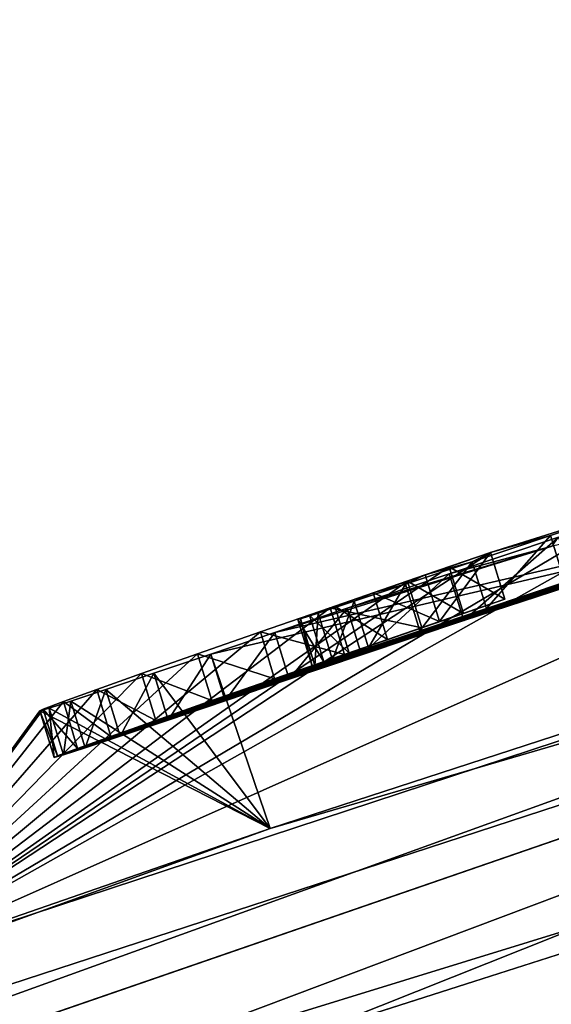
# Model space of a CAD drawing. Header units: millimetres. Extents: x -25 to 242, y -2 to 166.
# Tile 5 of 47: x -5.89 to -4.8, y 103.15 to 105.17. Entities that reach past the tile are written whole.
import ezdxf

# ---------------------------------------------------------------- set-up
doc = ezdxf.new("R2010")
doc.units = ezdxf.units.MM
doc.header["$LTSCALE"] = 26.699852
for name, color, linetype in [('119', 7, 'CONTINUOUS'), ('120', 7, 'CONTINUOUS'), ('122', 7, 'CONTINUOUS'), ('227', 7, 'CONTINUOUS'), ('63', 7, 'CONTINUOUS'), ('66', 7, 'CONTINUOUS'), ('75', 7, 'CONTINUOUS'), ('96', 7, 'CONTINUOUS'), ('97', 7, 'CONTINUOUS')]:
    doc.layers.add(name, color=color, linetype=linetype)

msp = doc.modelspace()

# ---------------------------------------------------------------- linework, layer by layer
at = {"layer": '119', "linetype": 'CONTINUOUS'}
for points in [[(-4.9246, 104.0792, -0.211), (-5.0097, 104.0499, -0.211), (-4.8953, 103.9835, -0.211), (-4.9246, 104.0792, -0.211)], [(-5.0097, 104.0499, -0.211), (-5.0949, 104.0206, -0.211), (-4.9805, 103.9542, -0.211), (-5.0097, 104.0499, -0.211)], [(-4.8953, 103.9835, -0.211), (-5.0097, 104.0499, -0.211), (-4.9805, 103.9542, -0.211), (-4.8953, 103.9835, -0.211)], [(-4.9805, 103.9542, -0.211), (-5.0949, 104.0206, -0.211), (-5.0656, 103.925, -0.211), (-4.9805, 103.9542, -0.211)]]:
    msp.add_3dface(points, dxfattribs=at)
at = {"layer": '120', "linetype": 'CONTINUOUS'}
for points in [[(-4.615, 104.1762, 3.193), (-4.8019, 104.1138, 2.9563), (-4.7725, 104.0181, 2.9564), (-4.615, 104.1762, 3.193)], [(-4.8019, 104.1138, 2.9563), (-4.9621, 104.0602, 2.6956), (-4.9328, 103.9645, 2.6957), (-4.8019, 104.1138, 2.9563)], [(-4.7725, 104.0181, 2.9564), (-4.8019, 104.1138, 2.9563), (-4.9328, 103.9645, 2.6957), (-4.7725, 104.0181, 2.9564)], [(-5.0587, 104.0331, 0.0685), (-4.9246, 104.0792, -0.211), (-5.0294, 103.9374, 0.0685), (-5.0587, 104.0331, 0.0685)], [(-4.9246, 104.0792, -0.211), (-4.8953, 103.9835, -0.211), (-5.0294, 103.9374, 0.0685), (-4.9246, 104.0792, -0.211)], [(-4.9621, 104.0602, 2.6956), (-5.0988, 104.0144, 2.409), (-5.0695, 103.9187, 2.4092), (-4.9621, 104.0602, 2.6956)], [(-4.9328, 103.9645, 2.6957), (-4.9621, 104.0602, 2.6956), (-5.0695, 103.9187, 2.4092), (-4.9328, 103.9645, 2.6957)], [(-5.1652, 103.9964, 0.3506), (-5.0587, 104.0331, 0.0685), (-5.0294, 103.9374, 0.0685), (-5.1652, 103.9964, 0.3506)], [(-5.0988, 104.0144, 2.409), (-5.2041, 103.9793, 2.1059), (-5.1748, 103.8836, 2.106), (-5.0988, 104.0144, 2.409)], [(-5.0695, 103.9187, 2.4092), (-5.0988, 104.0144, 2.409), (-5.1748, 103.8836, 2.106), (-5.0695, 103.9187, 2.4092)], [(-5.2441, 103.9689, 0.6353), (-5.1652, 103.9964, 0.3506), (-5.1359, 103.9007, 0.3506), (-5.2441, 103.9689, 0.6353)], [(-5.1359, 103.9007, 0.3506), (-5.1652, 103.9964, 0.3506), (-5.0294, 103.9374, 0.0685), (-5.1359, 103.9007, 0.3506)], [(-5.2041, 103.9793, 2.1059), (-5.2783, 103.9547, 1.7848), (-5.249, 103.859, 1.7849), (-5.2041, 103.9793, 2.1059)], [(-5.1748, 103.8836, 2.106), (-5.2041, 103.9793, 2.1059), (-5.249, 103.859, 1.7849), (-5.1748, 103.8836, 2.106)], [(-5.2783, 103.9547, 1.7848), (-5.3141, 103.943, 1.5007), (-5.2849, 103.8473, 1.5008), (-5.2783, 103.9547, 1.7848)], [(-5.2957, 103.9506, 0.9247), (-5.2441, 103.9689, 0.6353), (-5.2148, 103.8732, 0.6353), (-5.2957, 103.9506, 0.9247)], [(-5.249, 103.859, 1.7849), (-5.2783, 103.9547, 1.7848), (-5.2849, 103.8473, 1.5008), (-5.249, 103.859, 1.7849)], [(-5.2148, 103.8732, 0.6353), (-5.2441, 103.9689, 0.6353), (-5.1359, 103.9007, 0.3506), (-5.2148, 103.8732, 0.6353)], [(-5.3195, 103.9418, 1.215), (-5.2957, 103.9506, 0.9247), (-5.2665, 103.8549, 0.9248), (-5.3195, 103.9418, 1.215)], [(-5.3141, 103.943, 1.5007), (-5.3195, 103.9418, 1.215), (-5.2902, 103.8461, 1.2151), (-5.3141, 103.943, 1.5007)], [(-5.2902, 103.8461, 1.2151), (-5.3195, 103.9418, 1.215), (-5.2665, 103.8549, 0.9248), (-5.2902, 103.8461, 1.2151)], [(-5.2849, 103.8473, 1.5008), (-5.3141, 103.943, 1.5007), (-5.2902, 103.8461, 1.2151), (-5.2849, 103.8473, 1.5008)], [(-5.2665, 103.8549, 0.9248), (-5.2957, 103.9506, 0.9247), (-5.2148, 103.8732, 0.6353), (-5.2665, 103.8549, 0.9248)]]:
    msp.add_3dface(points, dxfattribs=at)
at = {"layer": '122', "linetype": 'CONTINUOUS'}
for points in [[(-5.0093, 104.0351, 4.2082), (-4.7854, 104.1102, 4.4394), (-4.9798, 103.9395, 4.2085), (-5.0093, 104.0351, 4.2082)], [(-4.9798, 103.9395, 4.2085), (-4.7854, 104.1102, 4.4394), (-4.7558, 104.0146, 4.4397), (-4.9798, 103.9395, 4.2085)], [(-5.2189, 103.9648, 3.9374), (-5.0093, 104.0351, 4.2082), (-5.1894, 103.8692, 3.9377), (-5.2189, 103.9648, 3.9374)], [(-5.1894, 103.8692, 3.9377), (-5.0093, 104.0351, 4.2082), (-4.9798, 103.9395, 4.2085), (-5.1894, 103.8692, 3.9377)], [(-5.0949, 104.0206, -0.211), (-5.2535, 103.9659, -0.0275), (-5.0656, 103.925, -0.211), (-5.0949, 104.0206, -0.211)], [(-5.2535, 103.9659, -0.0275), (-5.3965, 103.9163, 0.1901), (-5.2242, 103.8702, -0.0275), (-5.2535, 103.9659, -0.0275)], [(-5.3668, 103.915, 3.7089), (-5.2189, 103.9648, 3.9374), (-5.3374, 103.8194, 3.7092), (-5.3668, 103.915, 3.7089)], [(-5.3374, 103.8194, 3.7092), (-5.2189, 103.9648, 3.9374), (-5.1894, 103.8692, 3.9377), (-5.3374, 103.8194, 3.7092)], [(-5.0656, 103.925, -0.211), (-5.2535, 103.9659, -0.0275), (-5.2242, 103.8702, -0.0275), (-5.0656, 103.925, -0.211)], [(-5.3965, 103.9163, 0.1901), (-5.5251, 103.8715, 0.4435), (-5.3673, 103.8206, 0.1901), (-5.3965, 103.9163, 0.1901)], [(-5.4983, 103.8708, 3.4641), (-5.3668, 103.915, 3.7089), (-5.4688, 103.7751, 3.4644), (-5.4983, 103.8708, 3.4641)], [(-5.4688, 103.7751, 3.4644), (-5.3668, 103.915, 3.7089), (-5.3374, 103.8194, 3.7092), (-5.4688, 103.7751, 3.4644)], [(-5.2242, 103.8702, -0.0275), (-5.3965, 103.9163, 0.1901), (-5.3673, 103.8206, 0.1901), (-5.2242, 103.8702, -0.0275)], [(-5.5251, 103.8715, 0.4435), (-5.64, 103.831, 0.7345), (-5.4958, 103.7757, 0.4435), (-5.5251, 103.8715, 0.4435)], [(-5.6148, 103.8316, 3.2021), (-5.4983, 103.8708, 3.4641), (-5.5854, 103.7359, 3.2024), (-5.6148, 103.8316, 3.2021)], [(-5.5854, 103.7359, 3.2024), (-5.4983, 103.8708, 3.4641), (-5.4688, 103.7751, 3.4644), (-5.5854, 103.7359, 3.2024)], [(-5.3673, 103.8206, 0.1901), (-5.5251, 103.8715, 0.4435), (-5.4958, 103.7757, 0.4435), (-5.3673, 103.8206, 0.1901)], [(-5.64, 103.831, 0.7345), (-5.7321, 103.7983, 1.0459), (-5.6108, 103.7353, 0.7346), (-5.64, 103.831, 0.7345)], [(-5.7135, 103.7985, 2.9246), (-5.6148, 103.8316, 3.2021), (-5.6842, 103.7028, 2.9248), (-5.7135, 103.7985, 2.9246)], [(-5.6842, 103.7028, 2.9248), (-5.6148, 103.8316, 3.2021), (-5.5854, 103.7359, 3.2024), (-5.6842, 103.7028, 2.9248)], [(-5.4958, 103.7757, 0.4435), (-5.64, 103.831, 0.7345), (-5.6108, 103.7353, 0.7346), (-5.4958, 103.7757, 0.4435)], [(-5.7321, 103.7983, 1.0459), (-5.8004, 103.7737, 1.3752), (-5.7028, 103.7026, 1.046), (-5.7321, 103.7983, 1.0459)], [(-5.7851, 103.7748, 2.6362), (-5.7135, 103.7985, 2.9246), (-5.7557, 103.6791, 2.6364), (-5.7851, 103.7748, 2.6362)], [(-5.7557, 103.6791, 2.6364), (-5.7135, 103.7985, 2.9246), (-5.6842, 103.7028, 2.9248), (-5.7557, 103.6791, 2.6364)], [(-5.6108, 103.7353, 0.7346), (-5.7321, 103.7983, 1.0459), (-5.7028, 103.7026, 1.046), (-5.6108, 103.7353, 0.7346)], [(-5.8004, 103.7737, 1.3752), (-5.8419, 103.7582, 1.7188), (-5.7711, 103.6779, 1.3754), (-5.8004, 103.7737, 1.3752)], [(-5.8296, 103.7604, 2.3318), (-5.7851, 103.7748, 2.6362), (-5.8003, 103.6647, 2.332), (-5.8296, 103.7604, 2.3318)], [(-5.7028, 103.7026, 1.046), (-5.8004, 103.7737, 1.3752), (-5.7711, 103.6779, 1.3754), (-5.7028, 103.7026, 1.046)], [(-5.8003, 103.6647, 2.332), (-5.7851, 103.7748, 2.6362), (-5.7557, 103.6791, 2.6364), (-5.8003, 103.6647, 2.332)], [(-5.8488, 103.7548, 2.0217), (-5.8296, 103.7604, 2.3318), (-5.8195, 103.6591, 2.0219), (-5.8488, 103.7548, 2.0217)], [(-5.8419, 103.7582, 1.7188), (-5.8488, 103.7548, 2.0217), (-5.8126, 103.6625, 1.719), (-5.8419, 103.7582, 1.7188)], [(-5.8126, 103.6625, 1.719), (-5.8488, 103.7548, 2.0217), (-5.8195, 103.6591, 2.0219), (-5.8126, 103.6625, 1.719)], [(-5.7711, 103.6779, 1.3754), (-5.8419, 103.7582, 1.7188), (-5.8126, 103.6625, 1.719), (-5.7711, 103.6779, 1.3754)], [(-5.8195, 103.6591, 2.0219), (-5.8296, 103.7604, 2.3318), (-5.8003, 103.6647, 2.332), (-5.8195, 103.6591, 2.0219)]]:
    msp.add_3dface(points, dxfattribs=at)
at = {"layer": '227', "color": 7, "linetype": 'CONTINUOUS', "true_color": 0xb1bdc9}
for points in [[(-3.1261, 104.5613, 3.966), (-4.9798, 103.9395, 4.2085), (-1.2001, 105.1697, 4.0502), (-3.1261, 104.5613, 3.966)], [(-4.9798, 103.9395, 4.2085), (-1.346, 105.1234, 4.2638), (-1.2001, 105.1697, 4.0502), (-4.9798, 103.9395, 4.2085)], [(-4.9798, 103.9395, 4.2085), (-4.7558, 104.0146, 4.4397), (-1.346, 105.1234, 4.2638), (-4.9798, 103.9395, 4.2085)], [(-3.1261, 104.5613, 3.966), (-3.3639, 104.4839, 3.9319), (-5.1894, 103.8692, 3.9377), (-3.1261, 104.5613, 3.966)], [(-3.1261, 104.5613, 3.966), (-5.1894, 103.8692, 3.9377), (-4.9798, 103.9395, 4.2085), (-3.1261, 104.5613, 3.966)], [(-3.3639, 104.4839, 3.9319), (-3.6168, 104.4011, 3.8615), (-5.1894, 103.8692, 3.9377), (-3.3639, 104.4839, 3.9319)], [(-3.6168, 104.4011, 3.8615), (-3.8758, 104.316, 3.7516), (-5.1894, 103.8692, 3.9377), (-3.6168, 104.4011, 3.8615)], [(-3.8758, 104.316, 3.7516), (-4.1343, 104.2306, 3.5979), (-5.3374, 103.8194, 3.7092), (-3.8758, 104.316, 3.7516)], [(-3.8758, 104.316, 3.7516), (-5.3374, 103.8194, 3.7092), (-5.1894, 103.8692, 3.9377), (-3.8758, 104.316, 3.7516)], [(-4.1343, 104.2306, 3.5979), (-4.3855, 104.1472, 3.3988), (-5.4688, 103.7751, 3.4644), (-4.1343, 104.2306, 3.5979)], [(-4.1343, 104.2306, 3.5979), (-5.4688, 103.7751, 3.4644), (-5.3374, 103.8194, 3.7092), (-4.1343, 104.2306, 3.5979)], [(-4.3855, 104.1472, 3.3988), (-4.5856, 104.0806, 3.1932), (-5.5854, 103.7359, 3.2024), (-4.3855, 104.1472, 3.3988)], [(-4.3855, 104.1472, 3.3988), (-5.5854, 103.7359, 3.2024), (-5.4688, 103.7751, 3.4644), (-4.3855, 104.1472, 3.3988)], [(-4.5856, 104.0806, 3.1932), (-4.7725, 104.0181, 2.9564), (-5.5854, 103.7359, 3.2024), (-4.5856, 104.0806, 3.1932)], [(-4.7725, 104.0181, 2.9564), (-4.9328, 103.9645, 2.6957), (-5.6842, 103.7028, 2.9248), (-4.7725, 104.0181, 2.9564)], [(-4.7725, 104.0181, 2.9564), (-5.6842, 103.7028, 2.9248), (-5.5854, 103.7359, 3.2024), (-4.7725, 104.0181, 2.9564)], [(-4.8953, 103.9835, -0.211), (-4.9805, 103.9542, -0.211), (-5.2242, 103.8702, -0.0275), (-4.8953, 103.9835, -0.211)], [(-5.0294, 103.9374, 0.0685), (-4.8953, 103.9835, -0.211), (-5.2242, 103.8702, -0.0275), (-5.0294, 103.9374, 0.0685)], [(-4.9328, 103.9645, 2.6957), (-5.0695, 103.9187, 2.4092), (-5.7557, 103.6791, 2.6364), (-4.9328, 103.9645, 2.6957)], [(-4.9328, 103.9645, 2.6957), (-5.7557, 103.6791, 2.6364), (-5.6842, 103.7028, 2.9248), (-4.9328, 103.9645, 2.6957)], [(-4.9805, 103.9542, -0.211), (-5.0656, 103.925, -0.211), (-5.2242, 103.8702, -0.0275), (-4.9805, 103.9542, -0.211)], [(-5.1359, 103.9007, 0.3506), (-5.0294, 103.9374, 0.0685), (-5.3673, 103.8206, 0.1901), (-5.1359, 103.9007, 0.3506)], [(-5.0294, 103.9374, 0.0685), (-5.2242, 103.8702, -0.0275), (-5.3673, 103.8206, 0.1901), (-5.0294, 103.9374, 0.0685)], [(-5.0695, 103.9187, 2.4092), (-5.1748, 103.8836, 2.106), (-5.8003, 103.6647, 2.332), (-5.0695, 103.9187, 2.4092)], [(-5.0695, 103.9187, 2.4092), (-5.8003, 103.6647, 2.332), (-5.7557, 103.6791, 2.6364), (-5.0695, 103.9187, 2.4092)], [(-5.2148, 103.8732, 0.6353), (-5.1359, 103.9007, 0.3506), (-5.4958, 103.7757, 0.4435), (-5.2148, 103.8732, 0.6353)], [(-5.1359, 103.9007, 0.3506), (-5.3673, 103.8206, 0.1901), (-5.4958, 103.7757, 0.4435), (-5.1359, 103.9007, 0.3506)], [(-5.1748, 103.8836, 2.106), (-5.249, 103.859, 1.7849), (-5.8195, 103.6591, 2.0219), (-5.1748, 103.8836, 2.106)], [(-5.1748, 103.8836, 2.106), (-5.8195, 103.6591, 2.0219), (-5.8003, 103.6647, 2.332), (-5.1748, 103.8836, 2.106)], [(-5.2665, 103.8549, 0.9248), (-5.2148, 103.8732, 0.6353), (-5.6108, 103.7353, 0.7346), (-5.2665, 103.8549, 0.9248)], [(-5.2148, 103.8732, 0.6353), (-5.4958, 103.7757, 0.4435), (-5.6108, 103.7353, 0.7346), (-5.2148, 103.8732, 0.6353)], [(-5.249, 103.859, 1.7849), (-5.8126, 103.6625, 1.719), (-5.8195, 103.6591, 2.0219), (-5.249, 103.859, 1.7849)], [(-5.249, 103.859, 1.7849), (-5.2849, 103.8473, 1.5008), (-5.8126, 103.6625, 1.719), (-5.249, 103.859, 1.7849)], [(-5.2902, 103.8461, 1.2151), (-5.2665, 103.8549, 0.9248), (-5.7028, 103.7026, 1.046), (-5.2902, 103.8461, 1.2151)], [(-5.2665, 103.8549, 0.9248), (-5.6108, 103.7353, 0.7346), (-5.7028, 103.7026, 1.046), (-5.2665, 103.8549, 0.9248)], [(-5.2849, 103.8473, 1.5008), (-5.7711, 103.6779, 1.3754), (-5.8126, 103.6625, 1.719), (-5.2849, 103.8473, 1.5008)], [(-5.2849, 103.8473, 1.5008), (-5.2902, 103.8461, 1.2151), (-5.7711, 103.6779, 1.3754), (-5.2849, 103.8473, 1.5008)], [(-5.2902, 103.8461, 1.2151), (-5.7028, 103.7026, 1.046), (-5.7711, 103.6779, 1.3754), (-5.2902, 103.8461, 1.2151)]]:
    msp.add_3dface(points, dxfattribs=at)
at = {"layer": '63', "linetype": 'CONTINUOUS'}
for points in [[(-1.1235, 104.8962, -22.2761), (-6.2419, 103.2142, -21.8344), (-2.8386, 104.7263, -7.435), (-1.1235, 104.8962, -22.2761)], [(-5.3766, 103.5138, 21.9847), (-1.1235, 104.8962, 22.2761), (-5.4983, 103.8708, 3.4641), (-5.3766, 103.5138, 21.9847)], [(-5.4983, 103.8708, 3.4641), (-1.1235, 104.8962, 22.2761), (-5.3668, 103.915, 3.7089), (-5.4983, 103.8708, 3.4641)], [(-1.1235, 104.8962, 22.2761), (-4.7984, 104.092, 5.9944), (-5.3668, 103.915, 3.7089), (-1.1235, 104.8962, 22.2761)], [(-2.8386, 104.7263, -7.435), (-6.2419, 103.2142, -21.8344), (-4.5764, 104.1512, -7.435), (-2.8386, 104.7263, -7.435)], [(-4.5764, 104.1512, -7.435), (-6.2419, 103.2142, -21.8344), (-4.615, 104.1762, 3.193), (-4.5764, 104.1512, -7.435)], [(-4.615, 104.1762, 3.193), (-6.2419, 103.2142, -21.8344), (-4.9246, 104.0792, -0.211), (-4.615, 104.1762, 3.193)], [(-4.8019, 104.1138, 2.9563), (-4.615, 104.1762, 3.193), (-4.9246, 104.0792, -0.211), (-4.8019, 104.1138, 2.9563)], [(-4.9621, 104.0602, 2.6956), (-4.8019, 104.1138, 2.9563), (-4.9246, 104.0792, -0.211), (-4.9621, 104.0602, 2.6956)], [(-5.0093, 104.0351, 4.2082), (-4.7984, 104.092, 5.9944), (-4.7854, 104.1102, 4.4394), (-5.0093, 104.0351, 4.2082)], [(-4.9246, 104.0792, -0.211), (-6.2419, 103.2142, -21.8344), (-5.0097, 104.0499, -0.211), (-4.9246, 104.0792, -0.211)], [(-5.3668, 103.915, 3.7089), (-4.7984, 104.092, 5.9944), (-5.2189, 103.9648, 3.9374), (-5.3668, 103.915, 3.7089)], [(-5.2189, 103.9648, 3.9374), (-4.7984, 104.092, 5.9944), (-5.0093, 104.0351, 4.2082), (-5.2189, 103.9648, 3.9374)], [(-5.0587, 104.0331, 0.0685), (-4.9621, 104.0602, 2.6956), (-4.9246, 104.0792, -0.211), (-5.0587, 104.0331, 0.0685)], [(-5.0988, 104.0144, 2.409), (-4.9621, 104.0602, 2.6956), (-5.0587, 104.0331, 0.0685), (-5.0988, 104.0144, 2.409)], [(-5.0097, 104.0499, -0.211), (-6.2419, 103.2142, -21.8344), (-5.0949, 104.0206, -0.211), (-5.0097, 104.0499, -0.211)], [(-5.1652, 103.9964, 0.3506), (-5.0988, 104.0144, 2.409), (-5.0587, 104.0331, 0.0685), (-5.1652, 103.9964, 0.3506)], [(-5.0949, 104.0206, -0.211), (-6.2419, 103.2142, -21.8344), (-5.2535, 103.9659, -0.0275), (-5.0949, 104.0206, -0.211)], [(-5.2041, 103.9793, 2.1059), (-5.0988, 104.0144, 2.409), (-5.1652, 103.9964, 0.3506), (-5.2041, 103.9793, 2.1059)], [(-5.2441, 103.9689, 0.6353), (-5.2041, 103.9793, 2.1059), (-5.1652, 103.9964, 0.3506), (-5.2441, 103.9689, 0.6353)], [(-5.2783, 103.9547, 1.7848), (-5.2041, 103.9793, 2.1059), (-5.2441, 103.9689, 0.6353), (-5.2783, 103.9547, 1.7848)], [(-5.2535, 103.9659, -0.0275), (-6.2419, 103.2142, -21.8344), (-5.3965, 103.9163, 0.1901), (-5.2535, 103.9659, -0.0275)], [(-5.3141, 103.943, 1.5007), (-5.2783, 103.9547, 1.7848), (-5.2957, 103.9506, 0.9247), (-5.3141, 103.943, 1.5007)], [(-5.2957, 103.9506, 0.9247), (-5.2783, 103.9547, 1.7848), (-5.2441, 103.9689, 0.6353), (-5.2957, 103.9506, 0.9247)], [(-5.3195, 103.9418, 1.215), (-5.3141, 103.943, 1.5007), (-5.2957, 103.9506, 0.9247), (-5.3195, 103.9418, 1.215)], [(-5.3965, 103.9163, 0.1901), (-6.2419, 103.2142, -21.8344), (-5.5251, 103.8715, 0.4435), (-5.3965, 103.9163, 0.1901)], [(-5.5251, 103.8715, 0.4435), (-6.2419, 103.2142, -21.8344), (-5.64, 103.831, 0.7345), (-5.5251, 103.8715, 0.4435)], [(-5.6148, 103.8316, 3.2021), (-5.3766, 103.5138, 21.9847), (-5.4983, 103.8708, 3.4641), (-5.6148, 103.8316, 3.2021)], [(-5.64, 103.831, 0.7345), (-6.2419, 103.2142, -21.8344), (-5.7321, 103.7983, 1.0459), (-5.64, 103.831, 0.7345)], [(-5.7135, 103.7985, 2.9246), (-5.3766, 103.5138, 21.9847), (-5.6148, 103.8316, 3.2021), (-5.7135, 103.7985, 2.9246)], [(-5.7321, 103.7983, 1.0459), (-6.2419, 103.2142, -21.8344), (-5.8004, 103.7737, 1.3752), (-5.7321, 103.7983, 1.0459)], [(-5.7851, 103.7748, 2.6362), (-5.3766, 103.5138, 21.9847), (-5.7135, 103.7985, 2.9246), (-5.7851, 103.7748, 2.6362)], [(-5.8004, 103.7737, 1.3752), (-6.2419, 103.2142, -21.8344), (-5.8419, 103.7582, 1.7188), (-5.8004, 103.7737, 1.3752)], [(-5.8296, 103.7604, 2.3318), (-5.3766, 103.5138, 21.9847), (-5.7851, 103.7748, 2.6362), (-5.8296, 103.7604, 2.3318)], [(-5.8419, 103.7582, 1.7188), (-6.2419, 103.2142, -21.8344), (-5.8488, 103.7548, 2.0217), (-5.8419, 103.7582, 1.7188)], [(-6.2419, 103.2142, -21.8344), (-5.3766, 103.5138, 21.9847), (-5.8488, 103.7548, 2.0217), (-6.2419, 103.2142, -21.8344)], [(-5.8488, 103.7548, 2.0217), (-5.3766, 103.5138, 21.9847), (-5.8296, 103.7604, 2.3318), (-5.8488, 103.7548, 2.0217)], [(-9.5841, 101.9969, 20.9486), (-5.3766, 103.5138, 21.9847), (-6.2419, 103.2142, -21.8344), (-9.5841, 101.9969, 20.9486)]]:
    msp.add_3dface(points, dxfattribs=at)
at = {"layer": '66', "linetype": 'CONTINUOUS'}
msp.add_3dface([(-0.9844, 104.4701, 22.7555), (-5.3051, 103.0902, 22.4561), (-0.987, 78.8326, 25.4163), (-0.9844, 104.4701, 22.7555)], dxfattribs=at)
at = {"layer": '75', "linetype": 'CONTINUOUS'}
msp.add_3dface([(-0.9844, 104.4701, -22.7555), (-3.6499, 78.8305, -25.1564), (-5.2942, 103.0939, -22.4578), (-0.9844, 104.4701, -22.7555)], dxfattribs=at)
at = {"layer": '96', "linetype": 'CONTINUOUS'}
for points in [[(-6.2419, 103.2142, -21.8344), (-1.1235, 104.8962, -22.2761), (-9.9933, 101.6976, -21.1286), (-6.2419, 103.2142, -21.8344)], [(-1.1235, 104.8962, -22.2761), (-1.0791, 104.7693, -22.5996), (-9.9933, 101.6976, -21.1286), (-1.1235, 104.8962, -22.2761)], [(-1.0791, 104.7693, -22.5996), (-9.5865, 101.5719, -21.3945), (-9.9933, 101.6976, -21.1286), (-1.0791, 104.7693, -22.5996)], [(-5.2942, 103.0939, -22.4578), (-9.5865, 101.5719, -21.3945), (-1.0791, 104.7693, -22.5996), (-5.2942, 103.0939, -22.4578)], [(-0.9844, 104.4701, -22.7555), (-5.2942, 103.0939, -22.4578), (-1.0791, 104.7693, -22.5996), (-0.9844, 104.4701, -22.7555)]]:
    msp.add_3dface(points, dxfattribs=at)
at = {"layer": '97', "linetype": 'CONTINUOUS'}
for points in [[(-1.1235, 104.8962, 22.2761), (-5.3766, 103.5138, 21.9847), (-1.0791, 104.7693, 22.5996), (-1.1235, 104.8962, 22.2761)], [(-9.5841, 101.9969, 20.9486), (-9.9931, 101.6977, 21.1286), (-1.0791, 104.7693, 22.5996), (-9.5841, 101.9969, 20.9486)], [(-9.9931, 101.6977, 21.1286), (-0.9844, 104.4701, 22.7555), (-1.0791, 104.7693, 22.5996), (-9.9931, 101.6977, 21.1286)], [(-5.3766, 103.5138, 21.9847), (-9.5841, 101.9969, 20.9486), (-1.0791, 104.7693, 22.5996), (-5.3766, 103.5138, 21.9847)], [(-5.3051, 103.0902, 22.4561), (-0.9844, 104.4701, 22.7555), (-9.9931, 101.6977, 21.1286), (-5.3051, 103.0902, 22.4561)]]:
    msp.add_3dface(points, dxfattribs=at)

doc.saveas('drawing.dxf')
